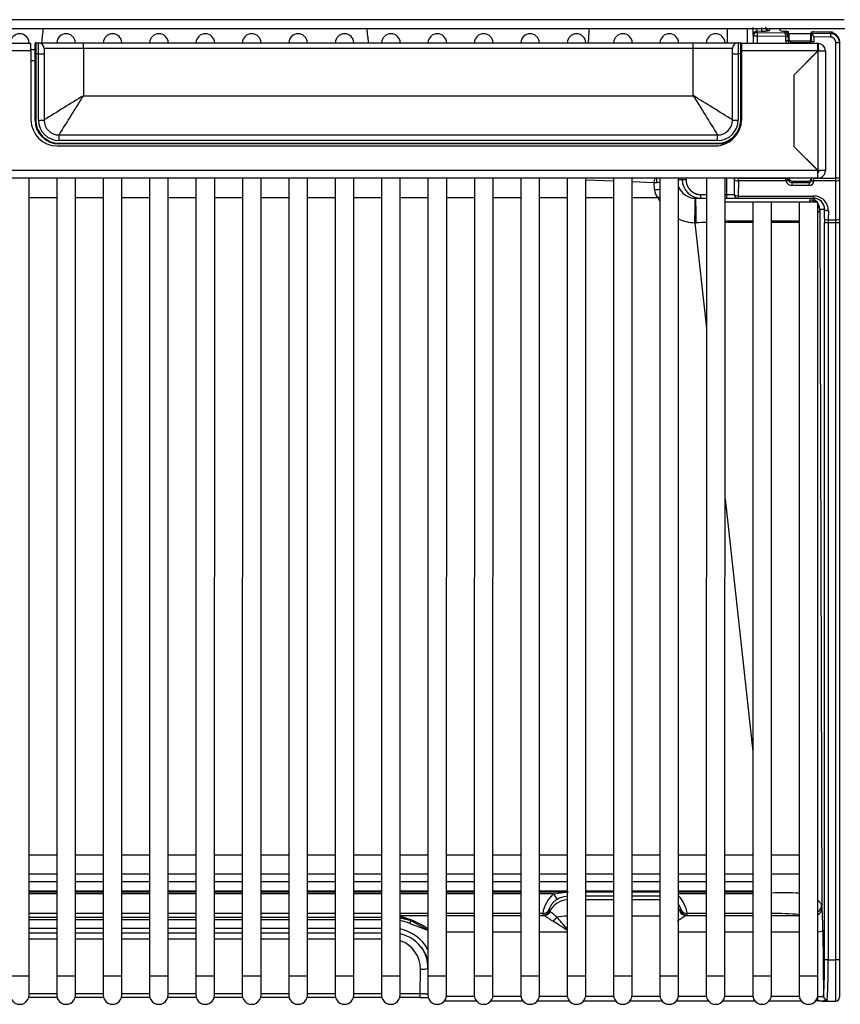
# Model space of a CAD drawing. Header units: millimetres. Extents: x -40 to 419, y 0 to 295.
# Tile 7 of 85: x 115 to 126, y 58 to 71. Entities that reach past the tile are written whole.
import ezdxf

# ---------------------------------------------------------------- set-up
doc = ezdxf.new("R2010")
doc.units = ezdxf.units.MM
doc.layers.add('BW4C_TWINTOWER_H', color=7, linetype='Continuous')
doc.layers.add('Standard', color=7, linetype='Continuous')

# ---------------------------------------------------------------- blocks, each defined once
blk = doc.blocks.new('SE3')
at = {"layer": 'BW4C_TWINTOWER_H', "color": 7, "linetype": 'Continuous'}
for p, q in [((126.098, 71.053), (109.764, 71.053)), ((109.764, 70.935), (126.106, 70.935)), ((124.537, 70.745), (124.537, 70.935)), ((124.802, 70.935), (124.802, 70.735)), ((124.884, 70.834), (124.88, 70.848)), ((124.934, 70.834), (124.884, 70.834)), ((124.884, 70.735), (124.884, 70.834)), ((124.995, 70.897), (124.931, 70.898)), ((124.931, 70.898), (124.935, 70.884)), ((124.935, 70.884), (124.934, 70.834)), ((125.319, 70.829), (124.934, 70.834)), ((124.934, 70.834), (124.934, 70.735)), ((124.935, 70.884), (125.301, 70.878)), ((124.995, 70.947), (124.995, 70.897)), ((125.103, 70.935), (125.095, 70.907)), ((125.236, 70.935), (125.236, 70.912)), ((125.301, 70.878), (125.307, 70.899)), ((125.319, 70.897), (125.344, 70.896)), ((125.32, 70.826), (125.319, 70.829)), ((125.349, 70.826), (125.32, 70.826)), ((125.32, 70.774), (125.32, 70.826)), ((125.344, 70.896), (125.355, 70.896)), ((125.356, 70.848), (125.349, 70.826)), ((125.349, 70.832), (125.349, 70.826)), ((125.349, 70.826), (125.349, 70.774)), ((125.356, 70.866), (125.352, 70.866)), ((125.362, 70.865), (125.352, 70.865)), ((125.356, 70.865), (125.356, 70.866)), ((125.356, 70.848), (125.356, 70.795)), ((125.651, 70.865), (125.362, 70.865)), ((125.362, 70.771), (125.362, 70.865)), ((125.656, 70.865), (125.651, 70.865)), ((125.651, 70.765), (125.651, 70.865)), ((125.656, 70.858), (125.656, 70.775)), ((125.657, 70.891), (125.749, 70.889)), ((125.657, 70.888), (125.661, 70.873)), ((125.748, 70.886), (125.657, 70.888)), ((125.749, 70.886), (125.657, 70.888)), ((125.661, 70.873), (125.917, 70.869)), ((125.661, 70.755), (125.661, 70.869)), ((125.918, 70.887), (125.691, 70.891)), ((125.917, 70.819), (125.691, 70.823)), ((125.691, 70.823), (125.691, 70.755)), ((125.749, 70.889), (125.758, 70.889)), ((125.758, 70.889), (125.918, 70.886)), ((125.917, 70.88), (125.758, 70.886)), ((125.759, 70.886), (125.758, 70.886)), ((125.918, 70.88), (125.759, 70.886)), ((125.917, 70.869), (125.917, 70.88)), ((125.917, 70.869), (125.917, 70.819)), ((115.231, 70.735), (109.206, 70.735)), ((115.206, 70.735), (115.206, 70.74)), ((115.231, 70.635), (115.231, 70.735)), ((115.286, 70.595), (115.286, 70.735)), ((115.296, 70.745), (115.331, 70.745)), ((115.296, 70.745), (115.296, 70.595)), ((115.331, 70.745), (115.931, 70.745)), ((115.331, 70.595), (115.331, 70.745)), ((115.931, 70.67), (115.931, 70.745)), ((115.931, 70.745), (124.081, 70.745)), ((124.081, 70.745), (124.681, 70.745)), ((124.081, 70.67), (124.081, 70.745)), ((124.681, 70.745), (124.681, 70.595)), ((124.681, 70.745), (124.716, 70.745)), ((124.716, 70.595), (124.716, 70.745)), ((124.726, 70.735), (124.726, 70.595)), ((125.746, 70.735), (124.726, 70.735)), ((125.32, 70.774), (125.349, 70.774)), ((125.349, 70.774), (125.356, 70.795)), ((125.651, 70.765), (125.366, 70.765)), ((125.381, 70.752), (125.637, 70.747)), ((125.405, 70.745), (125.403, 70.735)), ((125.405, 70.745), (125.626, 70.745)), ((125.629, 70.735), (125.626, 70.745)), ((125.66, 70.765), (125.651, 70.765)), ((125.656, 70.775), (125.661, 70.755)), ((125.691, 70.755), (125.661, 70.755)), ((125.746, 70.635), (125.746, 70.735)), ((125.746, 70.735), (125.748, 70.735)), ((125.748, 70.735), (125.748, 70.735)), ((125.748, 70.735), (125.748, 70.655)), ((125.986, 70.749), (126.036, 70.749)), ((125.986, 68.935), (125.986, 70.749)), ((126.036, 70.766), (126.036, 70.767)), ((126.036, 70.766), (126.036, 70.758)), ((126.036, 70.758), (126.036, 70.749)), ((126.036, 70.749), (126.036, 68.935)), ((115.231, 70.635), (109.206, 70.635)), ((115.231, 70.655), (115.286, 70.655)), ((115.231, 70.635), (115.231, 69.715)), ((115.286, 69.712), (115.286, 70.595)), ((115.296, 70.595), (115.286, 70.595)), ((115.331, 70.595), (115.296, 70.595)), ((115.296, 70.595), (115.296, 69.712)), ((115.331, 69.712), (115.331, 70.595)), ((115.331, 70.595), (115.406, 70.595)), ((115.406, 70.67), (115.406, 70.595)), ((115.931, 70.67), (115.406, 70.67)), ((115.406, 70.595), (115.406, 69.712)), ((124.081, 70.67), (115.931, 70.67)), ((115.931, 70.67), (115.931, 70.037)), ((124.081, 70.037), (124.081, 70.67)), ((124.606, 70.67), (124.081, 70.67)), ((124.606, 70.595), (124.606, 70.67)), ((124.606, 69.712), (124.606, 70.595)), ((124.606, 70.595), (124.681, 70.595)), ((124.716, 70.595), (124.681, 70.595)), ((124.681, 70.595), (124.681, 69.712)), ((124.716, 69.712), (124.716, 70.595)), ((124.726, 70.595), (124.716, 70.595)), ((125.746, 70.635), (124.726, 70.635)), ((124.726, 70.595), (124.726, 69.712)), ((125.749, 70.637), (125.424, 70.312)), ((125.746, 70.635), (125.424, 70.313)), ((125.746, 70.655), (125.748, 70.655)), ((125.748, 70.655), (125.748, 70.655)), ((125.749, 69.035), (125.749, 70.637)), ((125.749, 70.637), (125.846, 70.637)), ((125.846, 70.637), (125.846, 69.035)), ((115.286, 70.505), (115.231, 70.505)), ((125.424, 70.313), (125.424, 69.357)), ((115.931, 70.037), (124.081, 70.037)), ((115.286, 69.712), (115.296, 69.712)), ((115.331, 69.712), (115.406, 69.712)), ((124.606, 69.712), (124.681, 69.712)), ((124.726, 69.712), (124.716, 69.712)), ((115.606, 69.512), (124.406, 69.512)), ((115.606, 69.437), (115.606, 69.512)), ((124.406, 69.437), (124.406, 69.512)), ((124.406, 69.437), (115.606, 69.437)), ((115.606, 69.402), (124.406, 69.402)), ((115.606, 69.392), (115.606, 69.402)), ((124.406, 69.392), (115.606, 69.392)), ((124.406, 69.392), (124.406, 69.402)), ((115.581, 69.365), (124.371, 69.365)), ((125.424, 69.36), (125.749, 69.035)), ((125.424, 69.357), (125.746, 69.035)), ((125.494, 69.288), (125.494, 69.291)), ((125.746, 69.035), (109.206, 69.035)), ((125.746, 68.935), (125.746, 69.035)), ((125.846, 69.035), (125.749, 69.035)), ((125.746, 68.935), (109.206, 68.935)), ((115.205, 58.265), (115.206, 68.935)), ((115.576, 68.935), (115.575, 58.265)), ((115.825, 58.265), (115.826, 68.935)), ((116.196, 68.935), (116.195, 58.265)), ((116.445, 58.265), (116.446, 68.935)), ((116.816, 68.935), (116.815, 58.265)), ((117.065, 58.265), (117.066, 68.935)), ((117.436, 68.935), (117.435, 58.265)), ((117.685, 58.265), (117.686, 68.935)), ((118.056, 68.935), (118.055, 58.265)), ((118.305, 58.265), (118.306, 68.935)), ((118.676, 68.935), (118.675, 58.265)), ((118.925, 58.265), (118.926, 68.935)), ((119.296, 68.935), (119.295, 58.265)), ((119.545, 58.265), (119.546, 68.935)), ((119.916, 68.935), (119.915, 58.265)), ((120.165, 58.265), (120.166, 68.935)), ((120.536, 68.935), (120.535, 58.265)), ((120.785, 58.265), (120.786, 68.935)), ((121.156, 68.935), (121.155, 58.265)), ((121.405, 58.265), (121.406, 68.935)), ((121.776, 68.935), (121.775, 58.265)), ((122.025, 58.265), (122.026, 68.935)), ((122.396, 68.935), (122.395, 58.265)), ((122.645, 58.265), (122.646, 68.935)), ((123.016, 68.894), (122.646, 68.91)), ((123.016, 68.935), (123.015, 58.265)), ((123.265, 58.265), (123.266, 68.935)), ((123.559, 68.871), (123.266, 68.884)), ((123.594, 68.873), (123.559, 68.871)), ((123.564, 68.781), (123.559, 68.871)), ((123.636, 68.935), (123.635, 58.265)), ((123.885, 58.265), (123.886, 68.935)), ((123.886, 68.915), (123.934, 68.915)), ((123.934, 68.915), (123.934, 68.935)), ((123.934, 68.915), (123.984, 68.915)), ((123.984, 68.935), (123.984, 68.915)), ((124.256, 68.935), (124.255, 58.265)), ((124.505, 58.265), (124.506, 68.935)), ((124.529, 68.715), (124.529, 68.935)), ((124.629, 68.935), (124.629, 68.715)), ((124.631, 68.715), (124.634, 68.916)), ((124.684, 68.935), (124.634, 68.935)), ((124.634, 68.935), (124.634, 68.935)), ((124.684, 68.897), (124.681, 68.696)), ((124.684, 68.935), (125.32, 68.935)), ((124.684, 68.935), (124.684, 68.935)), ((125.321, 68.897), (124.684, 68.897)), ((125.32, 68.935), (125.349, 68.935)), ((125.32, 68.935), (125.32, 68.935)), ((125.321, 68.897), (125.32, 68.92)), ((125.349, 68.935), (125.349, 68.935)), ((125.35, 68.924), (125.353, 68.935)), ((125.406, 68.895), (125.4, 68.877)), ((125.4, 68.877), (125.631, 68.878)), ((125.631, 68.878), (125.626, 68.895)), ((125.645, 68.902), (125.645, 68.902)), ((125.651, 68.915), (125.66, 68.915)), ((125.656, 68.935), (125.656, 68.925)), ((125.656, 68.925), (125.661, 68.905)), ((125.691, 68.935), (125.661, 68.935)), ((125.661, 68.905), (125.661, 68.908)), ((125.691, 68.935), (125.986, 68.935)), ((125.986, 68.897), (125.691, 68.897)), ((125.691, 68.897), (125.691, 68.894)), ((125.986, 68.897), (125.986, 68.935)), ((126.036, 68.935), (125.986, 68.935)), ((125.986, 68.376), (125.986, 68.897)), ((126.036, 68.935), (126.036, 68.916)), ((126.036, 68.916), (126.036, 68.395)), ((124.184, 68.665), (124.184, 68.715)), ((124.184, 68.715), (124.256, 68.715)), ((124.506, 68.715), (124.529, 68.715)), ((124.529, 68.665), (124.529, 68.715)), ((124.529, 68.715), (124.629, 68.715)), ((124.629, 68.715), (124.631, 68.715)), ((125.631, 68.837), (125.4, 68.836)), ((115.576, 68.673), (115.206, 68.673)), ((116.196, 68.673), (115.826, 68.673)), ((116.816, 68.673), (116.446, 68.673)), ((117.436, 68.673), (117.066, 68.673)), ((118.056, 68.673), (117.686, 68.673)), ((118.676, 68.673), (118.306, 68.673)), ((119.296, 68.673), (118.926, 68.673)), ((119.916, 68.673), (119.546, 68.673)), ((120.536, 68.673), (120.166, 68.673)), ((121.156, 68.673), (120.786, 68.673)), ((121.776, 68.673), (121.406, 68.673)), ((122.396, 68.673), (122.026, 68.673)), ((123.016, 68.673), (122.646, 68.673)), ((123.61, 68.673), (123.266, 68.673)), ((124.11, 68.665), (124.117, 68.665)), ((124.184, 68.665), (124.117, 68.665)), ((124.256, 68.665), (124.184, 68.665)), ((124.529, 68.665), (124.506, 68.665)), ((124.876, 68.615), (124.506, 68.615)), ((124.679, 68.665), (124.529, 68.665)), ((124.681, 68.665), (124.679, 68.665)), ((124.681, 68.696), (125.689, 68.696)), ((124.681, 68.696), (124.681, 68.665)), ((125.689, 68.665), (124.681, 68.665)), ((124.876, 68.615), (124.875, 58.265)), ((125.126, 68.615), (124.876, 68.615)), ((125.125, 58.265), (125.126, 68.615)), ((125.496, 68.615), (125.126, 68.615)), ((125.496, 68.615), (125.495, 58.265)), ((125.746, 68.615), (125.496, 68.615)), ((125.689, 68.696), (125.689, 68.665)), ((125.745, 58.265), (125.746, 68.615)), ((125.773, 68.515), (125.771, 68.505)), ((125.771, 68.505), (125.797, 59.206)), ((125.836, 68.515), (125.773, 68.515)), ((125.834, 68.395), (125.836, 68.515)), ((125.886, 68.496), (125.884, 68.376)), ((124.101, 68.339), (124.118, 68.339)), ((124.101, 68.339), (124.256, 66.93)), ((124.506, 68.365), (124.876, 68.365)), ((125.126, 68.365), (125.496, 68.365)), ((125.884, 68.339), (125.834, 68.339)), ((125.834, 58.484), (125.834, 68.339)), ((125.884, 68.376), (125.986, 68.376)), ((125.986, 68.339), (125.884, 68.339)), ((125.884, 68.339), (125.884, 58.484)), ((125.986, 68.339), (125.986, 68.376)), ((125.985, 58.484), (125.986, 68.339)), ((126.036, 68.339), (125.986, 68.339)), ((126.036, 68.395), (126.036, 68.339)), ((126.036, 68.339), (126.035, 58.484)), ((124.506, 64.648), (124.875, 61.269)), ((115.575, 59.885), (115.205, 59.885)), ((116.195, 59.885), (115.825, 59.885)), ((116.815, 59.885), (116.445, 59.885)), ((117.435, 59.885), (117.065, 59.885)), ((118.055, 59.885), (117.685, 59.885)), ((118.675, 59.885), (118.305, 59.885)), ((119.295, 59.885), (118.925, 59.885)), ((119.915, 59.885), (119.545, 59.885)), ((120.535, 59.885), (120.165, 59.885)), ((121.155, 59.885), (120.785, 59.885)), ((121.775, 59.885), (121.405, 59.885)), ((122.395, 59.885), (122.025, 59.885)), ((123.015, 59.885), (122.645, 59.885)), ((123.635, 59.885), (123.265, 59.885)), ((124.255, 59.885), (123.885, 59.885)), ((124.875, 59.885), (124.505, 59.885)), ((125.495, 59.885), (125.125, 59.885)), ((115.205, 59.635), (115.575, 59.635)), ((115.825, 59.635), (116.195, 59.635)), ((116.445, 59.635), (116.815, 59.635)), ((117.065, 59.635), (117.435, 59.635)), ((117.685, 59.635), (118.055, 59.635)), ((118.305, 59.635), (118.675, 59.635)), ((118.925, 59.635), (119.295, 59.635)), ((119.545, 59.635), (119.915, 59.635)), ((120.165, 59.635), (120.535, 59.635)), ((120.785, 59.635), (121.155, 59.635)), ((121.405, 59.635), (121.775, 59.635)), ((122.025, 59.635), (122.395, 59.635)), ((122.645, 59.635), (123.015, 59.635)), ((123.265, 59.635), (123.635, 59.635)), ((123.885, 59.635), (124.255, 59.635)), ((124.505, 59.635), (124.875, 59.635)), ((125.125, 59.635), (125.495, 59.635)), ((115.205, 59.532), (115.575, 59.532)), ((115.575, 59.527), (115.205, 59.527)), ((115.825, 59.532), (116.195, 59.532)), ((116.195, 59.527), (115.825, 59.527)), ((116.445, 59.532), (116.815, 59.532)), ((116.815, 59.527), (116.445, 59.527)), ((117.065, 59.532), (117.435, 59.532)), ((117.435, 59.527), (117.065, 59.527)), ((117.685, 59.532), (118.055, 59.532)), ((118.055, 59.527), (117.685, 59.527)), ((118.305, 59.532), (118.675, 59.532)), ((118.675, 59.527), (118.305, 59.527)), ((118.925, 59.532), (119.295, 59.532)), ((119.295, 59.527), (118.925, 59.527)), ((119.545, 59.532), (119.915, 59.532)), ((119.915, 59.527), (119.545, 59.527)), ((120.165, 59.532), (120.535, 59.532)), ((120.535, 59.527), (120.165, 59.527)), ((120.785, 59.532), (121.155, 59.532)), ((121.155, 59.527), (120.785, 59.527)), ((121.405, 59.532), (121.775, 59.532)), ((121.775, 59.527), (121.405, 59.527)), ((122.025, 59.532), (122.395, 59.532)), ((122.395, 59.527), (122.025, 59.527)), ((122.645, 59.532), (123.015, 59.532)), ((123.015, 59.527), (122.645, 59.527)), ((123.265, 59.532), (123.635, 59.532)), ((123.635, 59.527), (123.265, 59.527)), ((123.885, 59.532), (124.255, 59.532)), ((124.255, 59.527), (123.885, 59.527)), ((124.505, 59.532), (124.875, 59.532)), ((124.875, 59.527), (124.505, 59.527)), ((115.205, 59.406), (115.575, 59.406)), ((115.205, 59.395), (115.575, 59.395)), ((115.575, 59.367), (115.205, 59.367)), ((115.825, 59.406), (116.195, 59.406)), ((115.825, 59.395), (116.195, 59.395)), ((116.195, 59.367), (115.825, 59.367)), ((116.445, 59.406), (116.815, 59.406)), ((116.445, 59.395), (116.815, 59.395)), ((116.815, 59.367), (116.445, 59.367)), ((117.065, 59.406), (117.435, 59.406)), ((117.065, 59.395), (117.435, 59.395)), ((117.435, 59.367), (117.065, 59.367)), ((117.685, 59.406), (118.055, 59.406)), ((117.685, 59.395), (118.055, 59.395)), ((118.055, 59.367), (117.685, 59.367)), ((118.305, 59.406), (118.675, 59.406)), ((118.305, 59.395), (118.675, 59.395)), ((118.675, 59.367), (118.305, 59.367)), ((118.925, 59.406), (119.295, 59.406)), ((118.925, 59.395), (119.295, 59.395)), ((119.295, 59.367), (118.925, 59.367)), ((119.545, 59.406), (119.915, 59.406)), ((119.545, 59.395), (119.915, 59.395)), ((119.915, 59.367), (119.545, 59.367)), ((120.165, 59.406), (120.535, 59.406)), ((120.165, 59.395), (120.535, 59.395)), ((120.535, 59.367), (120.165, 59.367)), ((120.785, 59.406), (121.155, 59.406)), ((120.785, 59.395), (121.155, 59.395)), ((121.155, 59.367), (120.785, 59.367)), ((121.405, 59.406), (121.775, 59.406)), ((121.405, 59.395), (121.775, 59.395)), ((121.775, 59.367), (121.405, 59.367)), ((122.025, 59.406), (122.395, 59.406)), ((122.025, 59.395), (122.395, 59.395)), ((122.213, 59.367), (122.025, 59.367)), ((122.213, 59.367), (122.412, 59.395)), ((122.645, 59.406), (123.015, 59.406)), ((122.645, 59.395), (123.015, 59.395)), ((122.645, 59.395), (123.015, 59.395)), ((123.265, 59.406), (123.635, 59.406)), ((123.265, 59.395), (123.635, 59.395)), ((123.265, 59.395), (123.635, 59.395)), ((123.885, 59.406), (124.255, 59.406)), ((123.885, 59.395), (124.255, 59.395)), ((124.255, 59.367), (123.885, 59.367)), ((124.505, 59.406), (124.875, 59.406)), ((124.505, 59.395), (124.875, 59.395)), ((124.875, 59.367), (124.505, 59.367)), ((123.015, 59.335), (122.645, 59.335)), ((122.645, 59.29), (123.015, 59.29)), ((123.635, 59.335), (123.265, 59.335)), ((123.265, 59.29), (123.635, 59.29)), ((115.575, 59.106), (115.205, 59.106)), ((116.195, 59.106), (115.825, 59.106)), ((116.815, 59.106), (116.445, 59.106)), ((117.435, 59.106), (117.065, 59.106)), ((118.055, 59.106), (117.685, 59.106)), ((118.675, 59.106), (118.305, 59.106)), ((119.295, 59.106), (118.925, 59.106)), ((119.915, 59.106), (119.545, 59.106)), ((120.535, 59.106), (120.165, 59.106)), ((121.155, 59.106), (120.785, 59.106)), ((121.775, 59.106), (121.405, 59.106)), ((122.07, 59.106), (122.025, 59.106)), ((122.075, 59.085), (122.07, 59.106)), ((122.157, 59.157), (122.163, 59.136)), ((123.908, 59.136), (123.914, 59.157)), ((124.001, 59.106), (123.996, 59.085)), ((124.255, 59.106), (124.001, 59.106)), ((124.875, 59.106), (124.505, 59.106)), ((125.8, 59.176), (125.8, 59.175)), ((115.205, 59.056), (115.575, 59.056)), ((115.575, 59.019), (115.205, 59.019)), ((115.825, 59.056), (116.195, 59.056)), ((116.195, 59.019), (115.825, 59.019)), ((116.445, 59.056), (116.815, 59.056)), ((116.815, 59.019), (116.445, 59.019)), ((117.065, 59.056), (117.435, 59.056)), ((117.435, 59.019), (117.065, 59.019)), ((117.685, 59.056), (118.055, 59.056)), ((118.055, 59.019), (117.685, 59.019)), ((118.305, 59.056), (118.675, 59.056)), ((118.675, 59.019), (118.305, 59.019)), ((118.925, 59.056), (119.295, 59.056)), ((119.295, 59.019), (118.925, 59.019)), ((119.545, 59.056), (119.915, 59.056)), ((119.915, 59.019), (119.545, 59.019)), ((120.165, 59.076), (120.535, 59.076)), ((120.31, 59.004), (120.165, 59.043)), ((120.535, 58.875), (120.291, 58.97)), ((120.535, 58.882), (120.31, 59.004)), ((120.785, 59.076), (121.155, 59.076)), ((121.405, 59.076), (121.775, 59.076)), ((122.025, 59.076), (122.085, 59.076)), ((123.015, 59.07), (122.645, 59.07)), ((123.635, 59.07), (123.265, 59.07)), ((123.986, 59.076), (124.255, 59.076)), ((124.505, 59.076), (124.875, 59.076)), ((125.125, 59.076), (125.495, 59.076)), ((115.205, 58.91), (115.575, 58.91)), ((115.205, 58.847), (115.575, 58.847)), ((115.825, 58.91), (116.195, 58.91)), ((115.825, 58.847), (116.195, 58.847)), ((116.445, 58.91), (116.815, 58.91)), ((116.445, 58.847), (116.815, 58.847)), ((117.065, 58.91), (117.435, 58.91)), ((117.065, 58.847), (117.435, 58.847)), ((117.685, 58.91), (118.055, 58.91)), ((117.685, 58.847), (118.055, 58.847)), ((118.305, 58.91), (118.675, 58.91)), ((118.305, 58.847), (118.675, 58.847)), ((118.925, 58.91), (119.295, 58.91)), ((118.925, 58.847), (119.295, 58.847)), ((119.545, 58.91), (119.915, 58.91)), ((119.545, 58.847), (119.915, 58.847)), ((121.155, 58.856), (120.785, 58.856)), ((121.775, 58.856), (121.405, 58.856)), ((122.395, 58.856), (122.025, 58.856)), ((124.255, 58.856), (123.885, 58.856)), ((124.875, 58.856), (124.505, 58.856)), ((125.495, 58.856), (125.125, 58.856)), ((125.812, 58.882), (125.82, 57.998)), ((115.575, 58.763), (115.205, 58.763)), ((116.195, 58.763), (115.825, 58.763)), ((116.815, 58.763), (116.445, 58.763)), ((117.435, 58.763), (117.065, 58.763)), ((118.055, 58.763), (117.685, 58.763)), ((118.675, 58.763), (118.305, 58.763)), ((119.295, 58.763), (118.925, 58.763)), ((119.915, 58.763), (119.545, 58.763)), ((125.884, 58.484), (125.834, 58.484)), ((125.884, 58.484), (125.985, 58.484)), ((125.985, 57.934), (125.985, 58.484)), ((126.035, 58.484), (125.985, 58.484)), ((126.035, 58.484), (126.035, 57.984)), ((120.434, 58.036), (120.435, 58.356)), ((120.535, 58.367), (120.533, 58.023)), ((115.205, 58.265), (114.955, 58.265)), ((115.205, 58.015), (115.205, 58.265)), ((115.825, 58.265), (115.575, 58.265)), ((115.575, 58.265), (115.575, 58.015)), ((115.825, 58.015), (115.825, 58.265)), ((116.445, 58.265), (116.195, 58.265)), ((116.195, 58.265), (116.195, 58.015)), ((116.445, 58.015), (116.445, 58.265)), ((117.065, 58.265), (116.815, 58.265)), ((116.815, 58.265), (116.815, 58.015)), ((117.065, 58.015), (117.065, 58.265)), ((117.685, 58.265), (117.435, 58.265)), ((117.435, 58.265), (117.435, 58.015)), ((117.685, 58.015), (117.685, 58.265)), ((118.305, 58.265), (118.055, 58.265)), ((118.055, 58.265), (118.055, 58.015)), ((118.305, 58.015), (118.305, 58.265)), ((118.925, 58.265), (118.675, 58.265)), ((118.675, 58.265), (118.675, 58.015)), ((118.925, 58.015), (118.925, 58.265)), ((119.545, 58.265), (119.295, 58.265)), ((119.295, 58.265), (119.295, 58.015)), ((119.545, 58.015), (119.545, 58.265)), ((120.165, 58.265), (119.915, 58.265)), ((119.915, 58.265), (119.915, 58.015)), ((120.165, 58.015), (120.165, 58.265)), ((120.785, 58.265), (120.535, 58.265)), ((120.535, 58.265), (120.535, 58.015)), ((120.785, 58.015), (120.785, 58.265)), ((121.405, 58.265), (121.155, 58.265)), ((121.155, 58.265), (121.155, 58.015)), ((121.405, 58.015), (121.405, 58.265)), ((122.025, 58.265), (121.775, 58.265)), ((121.775, 58.265), (121.775, 58.015)), ((122.025, 58.015), (122.025, 58.265)), ((122.645, 58.265), (122.395, 58.265)), ((122.395, 58.265), (122.395, 58.015)), ((122.645, 58.015), (122.645, 58.265)), ((123.265, 58.265), (123.015, 58.265)), ((123.015, 58.265), (123.015, 58.015)), ((123.265, 58.015), (123.265, 58.265)), ((123.885, 58.265), (123.635, 58.265)), ((123.635, 58.265), (123.635, 58.015)), ((123.885, 58.015), (123.885, 58.265)), ((124.505, 58.265), (124.255, 58.265)), ((124.255, 58.265), (124.255, 58.015)), ((124.505, 58.015), (124.505, 58.265)), ((125.125, 58.265), (124.875, 58.265)), ((124.875, 58.265), (124.875, 58.015)), ((125.125, 58.015), (125.125, 58.265)), ((125.745, 58.265), (125.495, 58.265)), ((125.495, 58.265), (125.495, 58.015)), ((125.745, 58.015), (125.745, 58.265)), ((115.581, 57.98), (115.2, 57.98)), ((115.205, 58.036), (115.575, 58.036)), ((116.201, 57.98), (115.82, 57.98)), ((115.825, 58.036), (116.195, 58.036)), ((116.821, 57.98), (116.44, 57.98)), ((116.445, 58.036), (116.815, 58.036)), ((117.441, 57.98), (117.06, 57.98)), ((117.065, 58.036), (117.435, 58.036)), ((118.061, 57.98), (117.68, 57.98)), ((117.685, 58.036), (118.055, 58.036)), ((118.681, 57.98), (118.3, 57.98)), ((118.305, 58.036), (118.675, 58.036)), ((119.301, 57.98), (118.92, 57.98)), ((118.925, 58.036), (119.295, 58.036)), ((119.921, 57.98), (119.54, 57.98)), ((119.545, 58.036), (119.915, 58.036)), ((120.434, 57.98), (120.16, 57.98)), ((120.165, 58.036), (120.434, 58.036)), ((120.434, 57.98), (120.434, 58.036)), ((120.533, 58.023), (120.535, 58.02)), ((120.756, 57.935), (121.185, 57.935)), ((120.784, 57.998), (121.157, 57.998)), ((121.376, 57.935), (121.805, 57.935)), ((121.404, 57.998), (121.777, 57.998)), ((121.996, 57.935), (122.425, 57.935)), ((122.024, 57.998), (122.397, 57.998)), ((122.616, 57.935), (123.045, 57.935)), ((122.644, 57.998), (123.017, 57.998)), ((123.236, 57.935), (123.665, 57.935)), ((123.264, 57.998), (123.637, 57.998)), ((123.856, 57.935), (124.285, 57.935)), ((123.884, 57.998), (124.257, 57.998)), ((124.476, 57.935), (124.905, 57.935)), ((124.504, 57.998), (124.877, 57.998)), ((125.096, 57.935), (125.525, 57.935)), ((125.124, 57.998), (125.497, 57.998)), ((125.716, 57.935), (125.722, 57.935)), ((125.805, 57.934), (125.985, 57.934))]:
    blk.add_line(p, q, dxfattribs=at)
for centre, radius, start, end in [((125.095, 70.957), 0.0501, 180.4841, 269.0379), ((115.081, 70.74), 0.125, 0, 179.9998), ((85.389, 74.351), 30.203, 353.1424, 353.5057), ((115.701, 70.74), 0.125, 2.2989, 177.7011), ((116.321, 70.74), 0.125, 2.3, 177.7), ((116.941, 70.74), 0.125, 2.3012, 177.6988), ((117.561, 70.74), 0.125, 2.3024, 177.6976), ((118.181, 70.74), 0.125, 2.3036, 177.6964), ((118.801, 70.74), 0.125, 2.3047, 177.6953), ((119.421, 70.74), 0.125, 2.3059, 177.6941), ((145.541, 73.819), 25.984, 186.3752, 186.7978), ((120.041, 70.74), 0.125, 2.3071, 177.6929), ((120.661, 70.74), 0.125, 2.3082, 177.6918), ((121.281, 70.74), 0.125, 2.3094, 177.6906), ((121.901, 70.74), 0.125, 2.3106, 177.6894), ((122.521, 70.74), 0.125, 2.3118, 177.6882), ((101.422, 72.279), 21.314, 355.8696, 356.3833), ((123.141, 70.74), 0.125, 2.3129, 177.6871), ((123.761, 70.74), 0.125, 2.3141, 177.6859), ((124.381, 70.74), 0.125, 2.3153, 177.6847), ((125.303, 70.846), 0.0533, 40.6902, 86.2258), ((125.321, 70.868), 0.03, 74.1561, 88.9998), ((125.691, 70.861), 0.0301, 88.9998, 103.8087), ((125.916, 70.745), 0.12, 0, 89.9998), ((125.915, 70.749), 0.12, 359.9894, 89.0664), ((115.296, 70.735), 0.01, 90, 180), ((115.331, 70.67), 0.075, 0, 90), ((124.681, 70.67), 0.075, 90, 180), ((124.716, 70.735), 0.01, 0, 90), ((125.399, 70.774), 0.0499, 179.3689, 230.5921), ((125.748, 70.637), 0.098, 0, 90), ((125.748, 70.637), 0.018, 0, 90), ((181.153, -35.907), 124.411, 121.6173, 121.90166), ((33.855, 120.483), 96.34, 328.05691, 328.42413), ((73.635, -12.039), 96.34, 58.05691, 58.42413), ((230.026, 135.259), 124.411, 211.6173, 211.90166), ((115.581, 69.715), 0.35, 180, 270), ((115.606, 69.712), 0.32, 180, 270), ((115.606, 69.712), 0.31, 180, 270), ((115.606, 69.712), 0.275, 180, 270), ((115.606, 69.712), 0.2, 180, 270), ((124.406, 69.712), 0.31, 270, 0), ((124.406, 69.712), 0.275, 270, 0), ((124.406, 69.712), 0.2, 270, 0), ((124.406, 69.712), 0.32, 270, 0), ((124.371, 69.715), 0.35, 270, 325.281), ((125.746, 69.035), 0.02, 270, 0), ((125.746, 69.035), 0.1, 270, 0), ((122.303, 69.133), 1.283, 348.228, 351.1351), ((124.184, 68.915), 0.25, 180.0136, 270.007), ((125.392, 68.924), 0.0427, 180.1824, 193.4915), ((125.405, 68.945), 0.0499, 230.6656, 270.3097), ((125.626, 68.925), 0.0297, 269.6352, 309.3152), ((125.632, 68.907), 0.0294, 267.6563, 356.4829), ((125.632, 68.896), 0.0596, 269.0866, 357.8825), ((142.806, 68.884), 17.176, 180.0205, 180.1573), ((123.739, 68.792), 0.176, 183.7176, 222.7148), ((70.14, 69.95), 53.985, 358.2898, 358.636), ((93.295, 68.424), 30.823, 359.8426, 0.4486), ((125.623, 68.515), 0.15, 359.9823, 89.9823), ((125.624, 68.499), 0.147, 53.8244, 85.8969), ((125.689, 68.5), 0.197, 359.0528, 90.168), ((125.689, 68.518), 0.147, 358.7061, 90.2646), ((125.624, 68.499), 0.147, 2.4311, 32.5948), ((125.063, -110.387), 178.729, 90.25865, 90.30276), ((125.063, -110.387), 178.729, 90.05984, 90.17833), ((125.063, -110.387), 178.729, 89.861, 89.97924), ((122.524, 59.026), 0.462, 132.4126, 170.1331), ((122.628, 59.593), 0.472, 208.5671, 219.3906), ((125.284, 52.694), 6.686, 88.1636, 91.3589), ((122.413, 59.046), 0.289, 95.965, 121.2589), ((123.548, 59.027), 0.46, 9.7847, 42.4744), ((122.069, 59.206), 0.101, 270.2104, 330.6525), ((122.081, 59.176), 0.1, 272.2445, 332.1602), ((123.99, 59.176), 0.1, 207.8393, 267.755), ((124.002, 59.206), 0.101, 209.347, 269.7891), ((125.094, 52.816), 6.289, 86.2967, 89.7107), ((125.703, 59.212), 0.0938, 297.2992, 356.5636), ((125.7, 59.176), 0.1, 297.2697, 359.5087), ((125.993, 59.214), 0.197, 182.2499, 191.1937), ((119.981, 58.148), 0.931, 53.3463, 78.5173), ((120.049, 58.373), 0.683, 67.5292, 80.1333), ((120.41, 58.926), 0.127, 142.1881, 159.4548), ((122.123, 59.142), 0.161, 300.1469, 327.8667), ((120.031, 58.359), 0.405, 359.5693, 70.4688), ((120.031, 58.371), 0.505, 359.5432, 34.0949), ((120.089, 58.399), 5.746, 356.0005, 0.8502), ((118.613, 58.398), 7.271, 356.461, 0.6758), ((115.08, 58.015), 0.125, 179.9998, 0), ((115.7, 58.015), 0.125, 179.9998, 0), ((116.32, 58.015), 0.125, 179.9998, 0), ((116.94, 58.015), 0.125, 179.9998, 0), ((117.56, 58.015), 0.125, 179.9998, 0), ((118.18, 58.015), 0.125, 179.9998, 0), ((118.8, 58.015), 0.125, 179.9998, 0), ((119.42, 58.015), 0.125, 179.9998, 0), ((120.04, 58.015), 0.125, 179.9998, 0), ((120.66, 58.015), 0.125, 179.9998, 0), ((121.28, 58.015), 0.125, 179.9998, 0), ((121.9, 58.015), 0.125, 179.9998, 0), ((122.52, 58.015), 0.125, 179.9998, 0), ((123.14, 58.015), 0.125, 179.9998, 0), ((123.76, 58.015), 0.125, 179.9998, 0), ((124.38, 58.015), 0.125, 179.9998, 0), ((125, 58.015), 0.125, 179.9998, 0), ((125.62, 58.015), 0.125, 179.9998, 0), ((125.72, 55.348), 2.587, 89.3923, 89.9994), ((125.87, 57.999), 0.0498, 181.3712, 270.2197), ((125.985, 57.984), 0.05, 269.9998, 359.9998)]:
    blk.add_arc(centre, radius, start, end, dxfattribs=at)
for centre, major_axis, ratio, start_param, end_param in [((124.88, 70.948), (0, -0.1), 0.034917, 4.711854, 6.160487), ((124.93, 70.848), (-0.0481, -0.0136), 0.991886, 4.423371, 6.005102), ((124.934, 70.834), (0.0481, 0.0136), 0.991886, 1.281779, 2.863509), ((124.93, 70.948), (-0.0008, 0.05), 0.069784, 1.819006, 3.017282), ((125.346, 70.911), (-0.11, 0.002), 0.122759, 0.001908, 1.212194), ((125.3, 70.829), (-0.0327, 0.0388), 0.949315, 4.09296, 5.541595), ((125.3, 70.829), (-0.002, 0.05), 0.38316, 4.691204, 6.139835), ((125.306, 70.848), (0.007, 0.0499), 0.99232, 4.853628, 5.558638), ((125.355, 70.866), (0, 0.03), 0.035033, 4.712082, 6.282573), ((125.657, 70.861), (0, -0.03), 0.035076, 3.140979, 4.711471), ((125.657, 70.858), (0, -0.03), 0.035076, 3.018798, 4.711471), ((125.661, 70.823), (0, 0.05), 0.03505, -0.435107, -0.1227), ((125.747, 70.877), (0.07, -0.0011), 0.122759, 1.415625, 1.555251), ((125.748, 70.859), (0.0005, 0.03), 0.01745, 5.836933, 6.283185), ((125.758, 70.859), (0.0005, 0.03), 0.156411, 5.839551, 6.283185), ((125.758, 70.856), (-0.001, -0.03), 0.156342, 3.141593, 3.265284), ((125.917, 70.85), (-0.001, -0.03), 0.156342, 3.141593, 3.265284), ((125.916, 70.76), (0.0738, -0.096), 0.985076, 0.908199, 2.463798), ((125.916, 70.767), (0, -0.12), 0.999391, 2.836838, 3.124083), ((125.406, 70.796), (-0.007, -0.0499), 0.992248, 4.852975, 5.906351), ((125.406, 70.796), (0.007, 0.0499), 0.992248, 2.764758, 3.280036), ((125.626, 70.775), (0.0117, -0.0279), 0.991092, 5.888247, 6.26101), ((125.626, 70.775), (0.03, 0), 0.998775, 5.086778, 5.943348), ((125.626, 70.775), (-0.0117, 0.0279), 0.991092, 3.119417, 4.311055), ((123.571, 69.02), (0.013, -0.2), 0.101286, 0.731534, 1.123388), ((124.632, 68.935), (0, -0.05), 0.035054, 1.186824, 1.570796), ((124.684, 68.916), (-0.05, 0.0007), 0.374574, 0.037793, 1.576101), ((124.682, 68.935), (0, -0.1), 0.017527, 1.186824, 1.570796), ((125.322, 68.935), (0, -0.1), 0.024538, 4.712389, 4.860382), ((125.321, 68.908), (0.0292, 0.0068), 0.366261, 4.627783, 6.219587), ((125.4, 68.913), (0.0796, -0.0088), 0.958262, 3.466121, 4.829362), ((125.352, 68.935), (0, 0.07), 0.035054, 1.570796, 1.718789), ((125.4, 68.924), (-0.0499, 0.0048), 0.937826, 0.314107, 1.677348), ((125.406, 68.946), (-0.007, -0.0499), 0.992248, 5.05719, 5.730817), ((125.4, 68.848), (-0.0001, 0.03), 0.000825, 0.122173, 1.954768), ((125.825, 68.899), (-1.732, 0), 0.002112, 1.326287, 1.455591), ((125.626, 68.925), (0.0117, -0.0279), 0.991092, 0.290066, 1.169462), ((125.626, 68.925), (0.03, 0), 0.998775, 5.400145, 5.943348), ((125.659, 68.935), (0, -0.07), 0.035054, 1.186824, 1.570796), ((125.691, 68.908), (-0.03, 0.0004), 0.374574, 0.037793, 1.576101), ((125.689, 68.935), (0, -0.1), 0.024538, 1.186824, 1.570796), ((125.986, 68.916), (-0.05, 0), 0.374607, 1.570796, 3.141593), ((124.116, 68.915), (-0.202, 0.149), 0.992969, 1.040358, 2.178651), ((124.679, 68.715), (0, -0.05), 0.999386, 4.712389, 6.283185), ((124.681, 68.715), (0, 0.05), 0.999386, 1.570796, 3.141593), ((124.681, 68.715), (-0.05, 0.0007), 0.374574, 0.037793, 1.576101), ((124.116, 68.889), (0.426, -0.349), 0.996878, 4.232254, 4.336769), ((124.116, 68.889), (0.426, -0.349), 0.996878, 4.965375, 5.370546), ((125.884, 68.395), (0.05, -0.0007), 0.374575, 3.179241, 4.717674), ((125.839, 68.339), (0, 0.15), 0.034921, 1.186824, 1.570796), ((125.889, 68.339), (0, 0.1), 0.052381, 1.186824, 1.570796), ((125.986, 68.395), (0.05, 0), 0.374607, 4.712389, 6.283185), ((122.425, 58.992), (-0.289, -0.082), 0.991957, 4.536007, 5.500955), ((122.075, 59.184), (-0.0962, -0.0272), 0.991957, 1.297345, 2.359362), ((122.425, 59.137), (-0.262, 0), 0.121869, 0.034445, 0.239558), ((123.646, 58.992), (-0.289, 0.082), 0.991957, 3.923823, 4.062979), ((123.646, 59.137), (0.262, 0), 0.121869, -0.239558, -0.034445), ((123.996, 59.184), (0.0962, -0.0272), 0.991957, 3.923823, 4.98584), ((125.7, 59.175), (-0.0962, -0.0274), 0.99195, 1.763373, 2.862368), ((125.799, 58.778), (0, 0.4), 0.034921, 4.974188, 6.161012), ((120.058, 58.342), (-0.112, 0.669), 0.95831, 5.743329, 5.943927), ((122.425, 59.086), (-0.349, 0), 0.121869, 0.034445, 0.239558), ((122.425, 58.778), (-0.398, 0.296), 0.126212, -1.404631, -0.891177), ((122.425, 58.992), (-0.3, 0), 0.258819, 4.8094, 5.298551), ((122.425, 58.778), (-0.298, 0.393), 0.095828, -1.347899, -0.858748), ((123.646, 59.086), (0.349, 0), 0.121869, -0.239558, -0.034445), ((120.058, 58.351), (-0.181, 0.53), 0.981427, 4.898762, 5.751966), ((125.712, 58.882), (-0.1, -0.0009), 0.258808, 1.907372, 3.105454), ((120.058, 58.338), (0.166, -0.482), 0.97944, 1.83705, 2.587175), ((120.058, 58.338), (0.166, -0.482), 0.97944, 1.538048, 1.83705), ((125.721, 57.927), (0.15, 0), 0.055027, 1.381662, 1.573742)]:
    blk.add_ellipse(centre, major_axis=major_axis, ratio=ratio, start_param=start_param, end_param=end_param, dxfattribs=at)
for points, degree, knots in [([(125.095, 70.907), (125.094, 70.905), (125.086, 70.903), (125.078, 70.901), (125.064, 70.899), (125.05, 70.898), (125.032, 70.897), (125.014, 70.897), (124.995, 70.897)], 2, [0, 0, 0, 0.25, 0.25, 0.5, 0.5, 0.75, 0.75, 1, 1, 1]), ([(125.349, 70.832), (125.349, 70.832), (125.349, 70.832), (125.347, 70.831), (125.344, 70.831), (125.34, 70.831), (125.332, 70.83), (125.324, 70.829), (125.319, 70.829)], 3, [0, 0, 0, 0, 0.094511, 0.250673, 0.357365, 0.501249, 0.701852, 1, 1, 1, 1]), ([(125.661, 70.869), (125.662, 70.864), (125.667, 70.856), (125.678, 70.84), (125.685, 70.832), (125.691, 70.823)], 3, [0, 0, 0, 0, 0.5, 0.5, 1, 1, 1, 1]), ([(125.986, 70.749), (125.986, 70.763), (125.98, 70.776), (125.975, 70.788), (125.965, 70.798), (125.956, 70.808), (125.943, 70.814), (125.93, 70.819), (125.917, 70.819)], 2, [0, 0, 0, 0.25, 0.25, 0.5, 0.5, 0.75, 0.75, 1, 1, 1]), ([(125.33, 70.735), (125.327, 70.739), (125.326, 70.743), (125.32, 70.758), (125.32, 70.774)], 2, [0.672488, 0.672488, 0.672488, 0.75, 0.75, 1, 1, 1]), ([(123.637, 68.88), (123.633, 68.879), (123.619, 68.876), (123.604, 68.874), (123.594, 68.873)], 3, [0.8985645, 0.8985645, 0.8985645, 0.8985645, 0.9280652, 1, 1, 1, 1]), ([(123.984, 68.915), (123.984, 68.875), (123.999, 68.839), (124.014, 68.802), (124.042, 68.774), (124.071, 68.746), (124.107, 68.73), (124.126, 68.723), (124.145, 68.719), (124.164, 68.715), (124.184, 68.715)], 2, [0, 0, 0, 0.25, 0.25, 0.5, 0.5, 0.75, 0.75, 0.875, 0.875, 1, 1, 1]), ([(125.35, 68.924), (125.349, 68.923), (125.346, 68.922), (125.335, 68.92), (125.327, 68.92), (125.32, 68.92)], 3, [0, 0, 0, 0, 0.5, 0.5, 1, 1, 1, 1]), ([(125.661, 68.905), (125.661, 68.903), (125.665, 68.9), (125.676, 68.895), (125.683, 68.894), (125.691, 68.894)], 3, [0, 0, 0, 0, 0.5, 0.5, 1, 1, 1, 1]), ([(125.771, 68.505), (125.77, 68.504), (125.77, 68.502), (125.768, 68.497), (125.764, 68.492), (125.76, 68.487), (125.755, 68.481), (125.75, 68.476), (125.747, 68.472), (125.745, 68.471)], 3, [0, 0, 0, 0, 0.0393725, 0.080057, 0.1220192, 0.1652188, 0.2096127, 0.2551586, 0.2782502, 0.2782502, 0.2782502, 0.2782502]), ([(125.886, 68.496), (125.873, 68.497), (125.86, 68.499), (125.842, 68.506), (125.836, 68.51), (125.836, 68.515)], 3, [0, 0, 0, 0, 0.5, 0.5, 1, 1, 1, 1]), ([(122.263, 59.293), (122.259, 59.291), (122.251, 59.286), (122.24, 59.279), (122.23, 59.271), (122.221, 59.263), (122.212, 59.254), (122.204, 59.246), (122.197, 59.238), (122.191, 59.23), (122.185, 59.223), (122.18, 59.215), (122.174, 59.205), (122.167, 59.193), (122.161, 59.18), (122.158, 59.169), (122.156, 59.161), (122.157, 59.158), (122.157, 59.157)], 3, [0, 0, 0, 0, 0.050844, 0.099997, 0.147627, 0.193917, 0.239068, 0.283296, 0.32683, 0.369912, 0.412789, 0.455715, 0.498939, 0.595749, 0.69224, 0.790497, 0.892493, 1, 1, 1, 1]), ([(125.746, 59.281), (125.746, 59.28), (125.754, 59.273), (125.766, 59.26), (125.78, 59.243), (125.789, 59.228), (125.795, 59.216), (125.796, 59.209), (125.797, 59.206)], 3, [0.4885289, 0.4885289, 0.4885289, 0.4885289, 0.5017059, 0.6164617, 0.7237638, 0.8235296, 0.9156337, 1, 1, 1, 1]), ([(122.17, 59.13), (122.171, 59.129), (122.174, 59.127), (122.179, 59.124), (122.185, 59.12), (122.191, 59.115), (122.197, 59.11), (122.207, 59.101), (122.22, 59.089), (122.238, 59.073), (122.252, 59.062), (122.259, 59.057)], 3, [0, 0, 0, 0, 0.084389, 0.168277, 0.251723, 0.33478, 0.417488, 0.499873, 0.672946, 0.839723, 1, 1, 1, 1]), ([(123.914, 59.157), (123.914, 59.158), (123.915, 59.159), (123.914, 59.162), (123.914, 59.167), (123.912, 59.172), (123.91, 59.177), (123.908, 59.184), (123.904, 59.191), (123.9, 59.199), (123.895, 59.209), (123.889, 59.217), (123.886, 59.222)], 3, [0, 0, 0, 0, 0.0605172, 0.1191171, 0.1760746, 0.2316888, 0.2862811, 0.340191, 0.3937711, 0.4473804, 0.5013773, 0.5845433, 0.5845433, 0.5845433, 0.5845433]), ([(122.203, 59.003), (122.198, 59.006), (122.188, 59.012), (122.174, 59.021), (122.161, 59.03), (122.149, 59.038), (122.137, 59.045), (122.126, 59.052), (122.116, 59.059), (122.107, 59.065), (122.099, 59.069), (122.092, 59.073), (122.087, 59.075), (122.085, 59.076)], 3, [0, 0, 0, 0, 0.093688, 0.186209, 0.277758, 0.368536, 0.458748, 0.548605, 0.638319, 0.728103, 0.818172, 0.908735, 1, 1, 1, 1]), ([(123.986, 59.076), (123.984, 59.075), (123.98, 59.074), (123.974, 59.071), (123.968, 59.067), (123.96, 59.062), (123.952, 59.057), (123.944, 59.052), (123.935, 59.046), (123.925, 59.04), (123.915, 59.033), (123.904, 59.026), (123.892, 59.018), (123.88, 59.011), (123.872, 59.006), (123.868, 59.003)], 3, [0, 0, 0, 0, 0.077276, 0.154027, 0.230378, 0.306455, 0.382387, 0.458304, 0.534335, 0.610608, 0.687251, 0.76439, 0.842148, 0.920646, 1, 1, 1, 1]), ([(120.535, 58.367), (120.534, 58.364), (120.523, 58.361), (120.486, 58.357), (120.461, 58.355), (120.435, 58.356)], 3, [0, 0, 0, 0, 0.5, 0.5, 1, 1, 1, 1]), ([(120.434, 58.036), (120.437, 58.036), (120.443, 58.036), (120.452, 58.036), (120.461, 58.035), (120.47, 58.035), (120.479, 58.035), (120.488, 58.034), (120.496, 58.033), (120.505, 58.032), (120.514, 58.031), (120.524, 58.028), (120.531, 58.026), (120.533, 58.024), (120.533, 58.023)], 3, [0, 0, 0, 0, 0.058967, 0.118696, 0.179223, 0.240583, 0.302809, 0.365933, 0.429986, 0.494997, 0.595163, 0.712696, 0.847636, 1, 1, 1, 1]), ([(120.434, 57.981), (120.446, 57.981), (120.465, 57.981), (120.494, 57.981), (120.516, 57.981), (120.533, 57.981), (120.542, 57.982), (120.545, 57.983), (120.545, 57.984)], 3, [0, 0, 0, 0, 0.1583053, 0.3076115, 0.447203, 0.5769458, 0.6968377, 0.7966664, 0.7966664, 0.7966664, 0.7966664]), ([(125.739, 57.997), (125.742, 57.997), (125.747, 57.997), (125.755, 57.996), (125.763, 57.996), (125.77, 57.995), (125.778, 57.994), (125.787, 57.993), (125.797, 57.993), (125.807, 57.992), (125.814, 57.993), (125.819, 57.995), (125.82, 57.997), (125.82, 57.998)], 3, [0, 0, 0, 0, 0.057098, 0.117746, 0.182001, 0.249912, 0.307316, 0.375173, 0.500027, 0.633994, 0.750124, 0.878517, 1, 1, 1, 1]), ([(125.739, 57.997), (125.739, 57.984), (125.739, 57.966), (125.743, 57.94), (125.746, 57.934), (125.749, 57.935)], 3, [0, 0, 0, 0, 0.500002, 0.500002, 1, 1, 1, 1]), ([(125.87, 57.949), (125.87, 57.948), (125.87, 57.946), (125.868, 57.944), (125.865, 57.941), (125.86, 57.939), (125.851, 57.936), (125.837, 57.935), (125.819, 57.934), (125.8, 57.934), (125.782, 57.934), (125.766, 57.935), (125.755, 57.935), (125.749, 57.935)], 3, [0, 0, 0, 0, 0.062773, 0.125163, 0.187517, 0.250184, 0.375765, 0.500282, 0.626497, 0.7502, 0.834915, 0.917727, 1, 1, 1, 1])]:
    blk.add_open_spline(points, degree=degree, knots=knots, dxfattribs=at)
for points in [[(123.564, 68.781), (123.587, 68.781), (123.612, 68.783), (123.637, 68.786)], [(123.61, 68.673), (123.619, 68.677), (123.627, 68.68), (123.636, 68.684)], [(125.634, 68.646), (125.637, 68.638), (125.637, 68.629), (125.637, 68.619)]]:
    blk.add_open_spline(points, degree=3, dxfattribs=at)

msp = doc.modelspace()

# ---------------------------------------------------------------- block references
at = {"layer": 'Standard'}
msp.add_blockref('SE3', (0, 0), dxfattribs=at)

doc.saveas('drawing.dxf')
